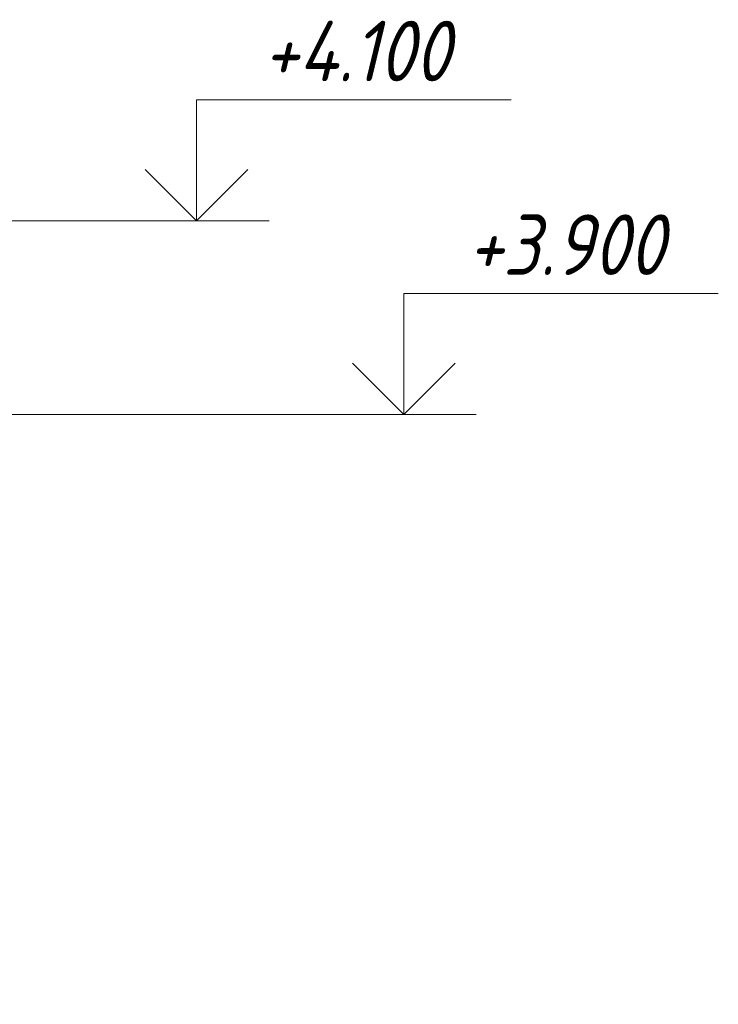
# Model space of a CAD drawing. Header units: millimetres. Extents: x 16773 to 28581, y -118926 to 7806.
# Tile 34 of 35: x 24844 to 25565, y 3291 to 4308. Entities that reach past the tile are written whole.
import ezdxf

# ---------------------------------------------------------------- set-up
doc = ezdxf.new("R2010")
doc.units = ezdxf.units.MM
for name, color, linetype, lineweight in [('A-____-NOTE-TEXT', 131, 'Continuous', 20), ('G-____-____-DIMS', 111, 'Continuous', 9), ('S-RBAR-____-IDEN', 171, 'Continuous', 20)]:
    doc.layers.add(name, color=color, linetype=linetype, lineweight=lineweight)
doc.styles.add('GOST Common_I_5', font='GOST_Common Italic.ttf', dxfattribs={"width": 0.8, "height": 62.5})
doc.styles.add('GOST Common_I_6', font='GOST_Common Italic.ttf', dxfattribs={"width": 0.9, "height": 62.5})

# ---------------------------------------------------------------- blocks, each defined once
blk = doc.blocks.new('Высотные отметки - Стрелка вверх-6399-КЖ1_ПЭ_ВЭ1_Армирование_Пилоны_Пм-1_1_2-2')
at = {"layer": 'A-____-NOTE-TEXT'}
for p, q in [((18368.7, 4225), (18693.7, 4225)), ((18368.7, 4100), (18368.7, 4225)), ((18368.7, 4100), (18315.7, 4153)), ((18368.7, 4100), (18421.7, 4153)), ((18293.7, 4100), (18443.7, 4100))]:
    blk.add_line(p, q, dxfattribs=at)

msp = doc.modelspace()

# ---------------------------------------------------------------- linework, layer by layer
at = {"layer": 'G-____-____-DIMS', "lineweight": 20}
for p, q in [((24759.8425, 4100), (25026.1117, 4100)), ((24768.7181, 3900), (25240.2365, 3900))]:
    msp.add_line(p, q, dxfattribs=at)

# ---------------------------------------------------------------- block references
at = {"layer": 'A-____-NOTE-TEXT'}
for p in [(6657.4271, 0), (6871.5519, -200)]:
    msp.add_blockref('Высотные отметки - Стрелка вверх-6399-КЖ1_ПЭ_ВЭ1_Армирование_Пилоны_Пм-1_1_2-2', p, dxfattribs=at)

# ---------------------------------------------------------------- texts
at = {"layer": 'G-____-____-DIMS', "lineweight": 20, "insert": (25094.8855, 4306.6768), "char_height": 62.5, "width": 254.942836, "attachment_point": 1, "line_spacing_factor": 1.022761, "style": 'GOST Common_I_6', "bg_fill": 3, "box_fill_scale": 1.25, "bg_fill_color": 256, "bg_fill_true_color": 13158600, "bg_fill_transparency": 0}
msp.add_mtext('+4.100', dxfattribs=at)
at = {"layer": 'S-RBAR-____-IDEN', "lineweight": 9, "insert": (24713.3737, 3286.1259), "char_height": 62.5, "width": 213.248875, "attachment_point": 1, "rotation": 90, "style": 'GOST Common_I_5', "bg_fill": 3, "box_fill_scale": 1.25, "bg_fill_color": 256, "bg_fill_true_color": 13158600, "bg_fill_transparency": 0}
msp.add_mtext('1 Ø12 ', dxfattribs=at)

# ---------------------------------------------------------------- next in the draw order: texts
at = {"layer": 'G-____-____-DIMS', "lineweight": 20, "insert": (25306.1818, 4106.6768), "char_height": 62.5, "width": 261.731255, "attachment_point": 1, "line_spacing_factor": 1.022761, "style": 'GOST Common_I_6', "bg_fill": 3, "box_fill_scale": 1.25, "bg_fill_color": 256, "bg_fill_true_color": 13158600, "bg_fill_transparency": 0}
msp.add_mtext('+3.900', dxfattribs=at)

doc.saveas('drawing.dxf')
